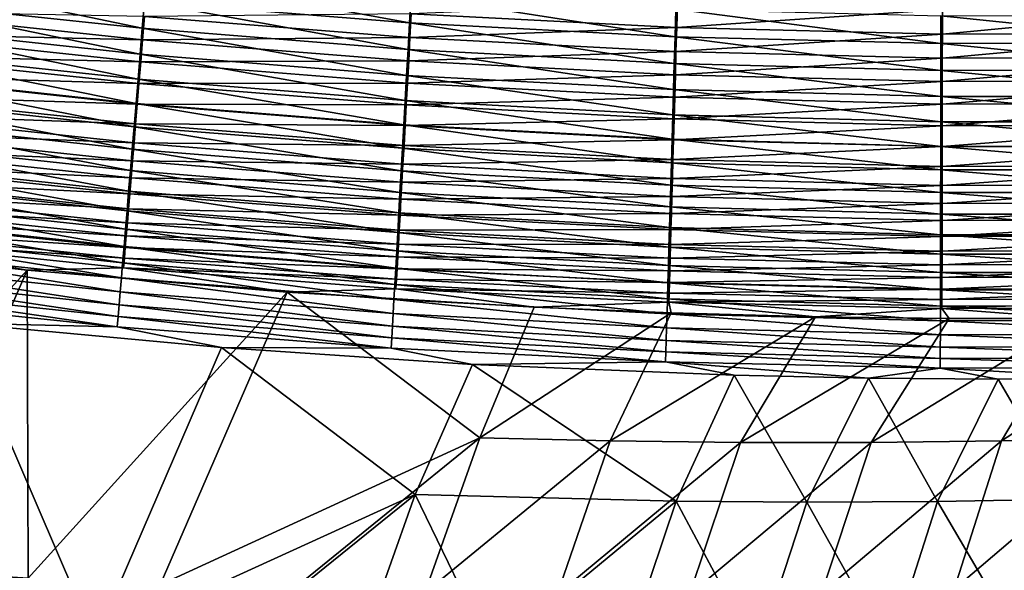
# Model space of a CAD drawing. Header units: metres. Extents: x 0 to 1400, y -1400 to 0.
# Tile 93 of 256: x 624 to 672, y -1197 to -1171. Entities that reach past the tile are written whole.
import ezdxf

# ---------------------------------------------------------------- set-up
doc = ezdxf.new("R2010")
doc.units = ezdxf.units.M

msp = doc.modelspace()

# ---------------------------------------------------------------- linework, layer by layer
at = {"layer": 'None'}
for points in [[(630.245728, -1170.970215, -496.639954), (617.491638, -1169.608398, -496.716766), (617.632874, -1168.338501, -497.564667)], [(630.245728, -1170.970215, -496.639954), (617.632874, -1168.338501, -497.564667), (630.352356, -1169.692505, -497.497192)], [(643.107971, -1170.7052, -497.428467), (630.352356, -1169.692505, -497.497192), (630.461792, -1168.381104, -498.301727)], [(643.181763, -1169.386108, -498.242004), (643.107971, -1170.7052, -497.428467), (630.461792, -1168.381104, -498.301727)], [(617.491638, -1169.608398, -496.716766), (630.141968, -1172.212036, -495.731293), (617.354187, -1170.843018, -495.817871)], [(630.141968, -1172.212036, -495.731293), (617.491638, -1169.608398, -496.716766), (630.245728, -1170.970215, -496.639954)], [(655.889343, -1171.37561, -497.358734), (643.107971, -1170.7052, -497.428467), (643.181763, -1169.386108, -498.242004)], [(655.927307, -1170.049805, -498.181335), (655.889343, -1171.37561, -497.358734), (643.181763, -1169.386108, -498.242004)], [(617.489136, -1170.157959, -492.549957), (617.370789, -1171.224976, -491.63205), (630.261475, -1171.517334, -492.46106)], [(617.489136, -1170.157959, -492.549957), (630.261475, -1171.517334, -492.46106), (630.353638, -1170.408325, -493.344116)], [(643.036072, -1171.989868, -496.561768), (630.245728, -1170.970215, -496.639954), (630.352356, -1169.692505, -497.497192)], [(643.036072, -1171.989868, -496.561768), (630.352356, -1169.692505, -497.497192), (643.107971, -1170.7052, -497.428467)], [(643.19574, -1170.269897, -494.109253), (655.968384, -1170.933228, -494.036438), (656.001953, -1169.744141, -494.843536)], [(668.686218, -1171.703125, -497.288177), (655.889343, -1171.37561, -497.358734), (655.927307, -1170.049805, -498.181335)], [(668.688293, -1170.371582, -498.119995), (668.686218, -1171.703125, -497.288177), (655.927307, -1170.049805, -498.181335)], [(655.968384, -1170.933228, -494.036438), (668.75769, -1170.059814, -494.778839), (656.001953, -1169.744141, -494.843536)], [(655.968384, -1170.933228, -494.036438), (668.756226, -1171.253784, -493.962769), (668.75769, -1170.059814, -494.778839)], [(668.756226, -1171.253784, -493.962769), (681.518188, -1170.032837, -494.713593), (668.75769, -1170.059814, -494.778839)], [(668.756226, -1171.253784, -493.962769), (681.54895, -1171.230713, -493.888519), (681.518188, -1170.032837, -494.713593)], [(630.353638, -1170.408325, -493.344116), (630.261475, -1171.517334, -492.46106), (643.131836, -1171.419678, -493.263184)], [(630.353638, -1170.408325, -493.344116), (643.131836, -1171.419678, -493.263184), (643.19574, -1170.269897, -494.109253)], [(643.131836, -1171.419678, -493.263184), (655.968384, -1170.933228, -494.036438), (643.19574, -1170.269897, -494.109253)], [(681.488281, -1171.686768, -497.217072), (668.686218, -1171.703125, -497.288177), (668.688293, -1170.371582, -498.119995)], [(681.454407, -1170.350464, -498.058167), (681.488281, -1171.686768, -497.217072), (668.688293, -1170.371582, -498.119995)], [(630.041382, -1173.416016, -494.772522), (617.220886, -1172.040527, -494.869293), (617.354187, -1170.843018, -495.817871)], [(617.354187, -1170.843018, -495.817871), (630.141968, -1172.212036, -495.731293), (630.041382, -1173.416016, -494.772522)], [(642.966125, -1173.238037, -495.643158), (630.141968, -1172.212036, -495.731293), (630.245728, -1170.970215, -496.639954)], [(642.966125, -1173.238037, -495.643158), (630.245728, -1170.970215, -496.639954), (643.036072, -1171.989868, -496.561768)], [(655.852295, -1172.666382, -496.482422), (643.036072, -1171.989868, -496.561768), (643.107971, -1170.7052, -497.428467)], [(643.107971, -1170.7052, -497.428467), (655.889343, -1171.37561, -497.358734), (655.852295, -1172.666382, -496.482422)], [(643.131836, -1171.419678, -493.263184), (655.935669, -1172.088013, -493.181061), (655.968384, -1170.933228, -494.036438)], [(655.935669, -1172.088013, -493.181061), (668.756226, -1171.253784, -493.962769), (655.968384, -1170.933228, -494.036438)], [(617.370789, -1171.224976, -491.63205), (617.256592, -1172.254517, -490.671448), (630.172302, -1172.5896, -491.533356)], [(617.370789, -1171.224976, -491.63205), (630.172302, -1172.5896, -491.533356), (630.261475, -1171.517334, -492.46106)], [(630.261475, -1171.517334, -492.46106), (630.172302, -1172.5896, -491.533356), (643.069885, -1172.533813, -492.370544)], [(630.261475, -1171.517334, -492.46106), (643.069885, -1172.533813, -492.370544), (643.131836, -1171.419678, -493.263184)], [(643.131836, -1171.419678, -493.263184), (643.069885, -1172.533813, -492.370544), (655.935669, -1172.088013, -493.181061)], [(655.889343, -1171.37561, -497.358734), (668.684143, -1172.999146, -496.402191), (655.852295, -1172.666382, -496.482422)], [(668.684143, -1172.999146, -496.402191), (655.889343, -1171.37561, -497.358734), (668.686218, -1171.703125, -497.288177)], [(655.935669, -1172.088013, -493.181061), (668.754761, -1172.412842, -493.098022), (668.756226, -1171.253784, -493.962769)], [(668.754761, -1172.412842, -493.098022), (681.578796, -1172.393066, -493.014282), (681.54895, -1171.230713, -493.888519)], [(668.754761, -1172.412842, -493.098022), (681.54895, -1171.230713, -493.888519), (668.756226, -1171.253784, -493.962769)], [(629.944031, -1174.580078, -493.765259), (617.091797, -1173.198853, -493.87265), (617.220886, -1172.040527, -494.869293)], [(629.944031, -1174.580078, -493.765259), (617.220886, -1172.040527, -494.869293), (630.041382, -1173.416016, -494.772522)], [(655.816345, -1173.920044, -495.553741), (642.966125, -1173.238037, -495.643158), (643.036072, -1171.989868, -496.561768)], [(655.816345, -1173.920044, -495.553741), (643.036072, -1171.989868, -496.561768), (655.852295, -1172.666382, -496.482422)], [(681.521301, -1172.986938, -496.321289), (668.684143, -1172.999146, -496.402191), (668.686218, -1171.703125, -497.288177)], [(681.521301, -1172.986938, -496.321289), (668.686218, -1171.703125, -497.288177), (681.488281, -1171.686768, -497.217072)], [(617.256592, -1172.254517, -490.671448), (617.146667, -1173.244873, -489.669708), (630.086304, -1173.623657, -490.562622)], [(617.256592, -1172.254517, -490.671448), (630.086304, -1173.623657, -490.562622), (630.172302, -1172.5896, -491.533356)], [(630.141968, -1172.212036, -495.731293), (642.898376, -1174.44751, -494.673981), (630.041382, -1173.416016, -494.772522)], [(642.898376, -1174.44751, -494.673981), (630.141968, -1172.212036, -495.731293), (642.966125, -1173.238037, -495.643158)], [(630.172302, -1172.5896, -491.533356), (643.01001, -1173.610596, -491.432892), (643.069885, -1172.533813, -492.370544)], [(643.069885, -1172.533813, -492.370544), (643.01001, -1173.610596, -491.432892), (655.903992, -1173.206543, -492.278717)], [(643.069885, -1172.533813, -492.370544), (655.903992, -1173.206543, -492.278717), (655.935669, -1172.088013, -493.181061)], [(655.935669, -1172.088013, -493.181061), (655.903992, -1173.206543, -492.278717), (668.754761, -1172.412842, -493.098022)], [(655.903992, -1173.206543, -492.278717), (668.753357, -1173.534912, -492.185852), (668.754761, -1172.412842, -493.098022)], [(668.754761, -1172.412842, -493.098022), (668.753357, -1173.534912, -492.185852), (681.578796, -1172.393066, -493.014282)], [(668.753357, -1173.534912, -492.185852), (681.607666, -1173.517944, -492.092255), (681.578796, -1172.393066, -493.014282)], [(630.172302, -1172.5896, -491.533356), (630.086304, -1173.623657, -490.562622), (643.01001, -1173.610596, -491.432892)], [(668.682129, -1174.257202, -495.463287), (655.816345, -1173.920044, -495.553741), (655.852295, -1172.666382, -496.482422)], [(655.852295, -1172.666382, -496.482422), (668.684143, -1172.999146, -496.402191), (668.682129, -1174.257202, -495.463287)], [(668.684143, -1172.999146, -496.402191), (681.553223, -1174.248657, -495.372131), (668.682129, -1174.257202, -495.463287)], [(681.553223, -1174.248657, -495.372131), (668.684143, -1172.999146, -496.402191), (681.521301, -1172.986938, -496.321289)], [(629.850098, -1175.702515, -492.711273), (616.967224, -1174.316528, -492.829651), (617.091797, -1173.198853, -493.87265)], [(617.146667, -1173.244873, -489.669708), (617.041138, -1174.194458, -488.628418), (630.00354, -1174.617798, -489.550446)], [(629.850098, -1175.702515, -492.711273), (617.091797, -1173.198853, -493.87265), (629.944031, -1174.580078, -493.765259)], [(617.146667, -1173.244873, -489.669708), (630.00354, -1174.617798, -489.550446), (630.086304, -1173.623657, -490.562622)], [(642.832764, -1175.616455, -493.655945), (629.944031, -1174.580078, -493.765259), (630.041382, -1173.416016, -494.772522)], [(630.041382, -1173.416016, -494.772522), (642.898376, -1174.44751, -494.673981), (642.832764, -1175.616455, -493.655945)], [(655.781433, -1175.134155, -494.574036), (642.898376, -1174.44751, -494.673981), (642.966125, -1173.238037, -495.643158)], [(655.781433, -1175.134155, -494.574036), (642.966125, -1173.238037, -495.643158), (655.816345, -1173.920044, -495.553741)], [(643.01001, -1173.610596, -491.432892), (655.873352, -1174.287109, -491.330963), (655.903992, -1173.206543, -492.278717)], [(655.903992, -1173.206543, -492.278717), (655.873352, -1174.287109, -491.330963), (668.753357, -1173.534912, -492.185852)], [(630.086304, -1173.623657, -490.562622), (630.00354, -1174.617798, -489.550446), (642.952209, -1174.648438, -490.451874)], [(630.086304, -1173.623657, -490.562622), (642.952209, -1174.648438, -490.451874), (643.01001, -1173.610596, -491.432892)], [(643.01001, -1173.610596, -491.432892), (642.952209, -1174.648438, -490.451874), (655.873352, -1174.287109, -491.330963)], [(668.680176, -1175.47522, -494.472961), (655.781433, -1175.134155, -494.574036), (655.816345, -1173.920044, -495.553741)], [(668.680176, -1175.47522, -494.472961), (655.816345, -1173.920044, -495.553741), (668.682129, -1174.257202, -495.463287)], [(655.873352, -1174.287109, -491.330963), (668.752014, -1174.618408, -491.227905), (668.753357, -1173.534912, -492.185852)], [(681.607666, -1173.517944, -492.092255), (668.752014, -1174.618408, -491.227905), (681.635498, -1174.603516, -491.124054)], [(668.753357, -1173.534912, -492.185852), (668.752014, -1174.618408, -491.227905), (681.607666, -1173.517944, -492.092255)], [(629.759705, -1176.78186, -491.612335), (616.84729, -1175.391602, -491.741974), (616.967224, -1174.316528, -492.829651)], [(617.041138, -1174.194458, -488.628418), (616.940308, -1175.101685, -487.549133), (629.924133, -1175.570435, -488.498474)], [(629.759705, -1176.78186, -491.612335), (616.967224, -1174.316528, -492.829651), (629.850098, -1175.702515, -492.711273)], [(617.041138, -1174.194458, -488.628418), (629.924133, -1175.570435, -488.498474), (630.00354, -1174.617798, -489.550446)], [(642.952209, -1174.648438, -490.451874), (655.84375, -1175.328003, -490.339508), (655.873352, -1174.287109, -491.330963)], [(655.873352, -1174.287109, -491.330963), (655.84375, -1175.328003, -490.339508), (668.752014, -1174.618408, -491.227905)], [(681.584167, -1175.469604, -494.371094), (668.680176, -1175.47522, -494.472961), (668.682129, -1174.257202, -495.463287)], [(668.682129, -1174.257202, -495.463287), (681.553223, -1174.248657, -495.372131), (681.584167, -1175.469604, -494.371094)], [(642.769531, -1176.743042, -492.59082), (629.850098, -1175.702515, -492.711273), (629.944031, -1174.580078, -493.765259)], [(630.00354, -1174.617798, -489.550446), (629.924133, -1175.570435, -488.498474), (642.896606, -1175.64563, -489.429077)], [(642.769531, -1176.743042, -492.59082), (629.944031, -1174.580078, -493.765259), (642.832764, -1175.616455, -493.655945)], [(630.00354, -1174.617798, -489.550446), (642.896606, -1175.64563, -489.429077), (642.952209, -1174.648438, -490.451874)], [(642.898376, -1174.44751, -494.673981), (655.747681, -1176.307129, -493.545074), (642.832764, -1175.616455, -493.655945)], [(642.952209, -1174.648438, -490.451874), (642.896606, -1175.64563, -489.429077), (655.84375, -1175.328003, -490.339508)], [(655.747681, -1176.307129, -493.545074), (642.898376, -1174.44751, -494.673981), (655.781433, -1175.134155, -494.574036)], [(668.752014, -1174.618408, -491.227905), (655.84375, -1175.328003, -490.339508), (668.75061, -1175.661499, -490.225922)], [(681.635498, -1174.603516, -491.124054), (668.75061, -1175.661499, -490.225922), (681.662292, -1175.648071, -490.11142)], [(681.635498, -1174.603516, -491.124054), (668.752014, -1174.618408, -491.227905), (668.75061, -1175.661499, -490.225922)], [(629.848267, -1176.47998, -487.408234), (616.940308, -1175.101685, -487.549133), (616.844238, -1175.964966, -486.433411)], [(629.924133, -1175.570435, -488.498474), (616.940308, -1175.101685, -487.549133), (629.848267, -1176.47998, -487.408234)], [(655.84375, -1175.328003, -490.339508), (642.896606, -1175.64563, -489.429077), (655.815308, -1176.327515, -489.306)], [(668.678223, -1176.651245, -493.432953), (655.747681, -1176.307129, -493.545074), (655.781433, -1175.134155, -494.574036)], [(668.678223, -1176.651245, -493.432953), (655.781433, -1175.134155, -494.574036), (668.680176, -1175.47522, -494.472961)], [(668.75061, -1175.661499, -490.225922), (655.84375, -1175.328003, -490.339508), (655.815308, -1176.327515, -489.306)], [(629.672974, -1177.81604, -490.470123), (616.732239, -1176.422485, -490.611389), (616.84729, -1175.391602, -491.741974)], [(629.672974, -1177.81604, -490.470123), (616.84729, -1175.391602, -491.741974), (629.759705, -1176.78186, -491.612335)], [(642.708679, -1177.825562, -491.480377), (629.759705, -1176.78186, -491.612335), (629.850098, -1175.702515, -492.711273)], [(642.843323, -1176.600586, -488.366211), (629.924133, -1175.570435, -488.498474), (629.848267, -1176.47998, -487.408234)], [(642.708679, -1177.825562, -491.480377), (629.850098, -1175.702515, -492.711273), (642.769531, -1176.743042, -492.59082)], [(642.896606, -1175.64563, -489.429077), (629.924133, -1175.570435, -488.498474), (642.843323, -1176.600586, -488.366211)], [(655.715088, -1177.437012, -492.468628), (642.769531, -1176.743042, -492.59082), (642.832764, -1175.616455, -493.655945)], [(642.832764, -1175.616455, -493.655945), (655.747681, -1176.307129, -493.545074), (655.715088, -1177.437012, -492.468628)], [(655.815308, -1176.327515, -489.306), (642.896606, -1175.64563, -489.429077), (642.843323, -1176.600586, -488.366211)], [(668.75061, -1175.661499, -490.225922), (655.815308, -1176.327515, -489.306), (668.749268, -1176.662598, -489.181549)], [(681.614014, -1176.647949, -493.319977), (668.678223, -1176.651245, -493.432953), (668.680176, -1175.47522, -494.472961)], [(681.614014, -1176.647949, -493.319977), (668.680176, -1175.47522, -494.472961), (681.584167, -1175.469604, -494.371094)], [(681.662292, -1175.648071, -490.11142), (668.749268, -1176.662598, -489.181549), (681.687927, -1176.650024, -489.056152)], [(681.662292, -1175.648071, -490.11142), (668.75061, -1175.661499, -490.225922), (668.749268, -1176.662598, -489.181549)], [(629.776062, -1177.344727, -486.281403), (616.844238, -1175.964966, -486.433411), (616.753113, -1176.782837, -485.282837)], [(629.848267, -1176.47998, -487.408234), (616.844238, -1175.964966, -486.433411), (629.776062, -1177.344727, -486.281403)], [(655.747681, -1176.307129, -493.545074), (668.676331, -1177.783447, -492.345123), (655.715088, -1177.437012, -492.468628)], [(668.676331, -1177.783447, -492.345123), (655.747681, -1176.307129, -493.545074), (668.678223, -1176.651245, -493.432953)], [(629.590149, -1178.803345, -489.286438), (616.622192, -1177.407471, -489.439514), (616.732239, -1176.422485, -490.611389)], [(629.707642, -1178.163086, -485.119568), (616.753113, -1176.782837, -485.282837), (616.667175, -1177.553589, -484.099152)], [(629.590149, -1178.803345, -489.286438), (616.732239, -1176.422485, -490.611389), (629.672974, -1177.81604, -490.470123)], [(629.776062, -1177.344727, -486.281403), (616.753113, -1176.782837, -485.282837), (629.707642, -1178.163086, -485.119568)], [(642.65033, -1178.862183, -490.326447), (629.672974, -1177.81604, -490.470123), (629.759705, -1176.78186, -491.612335)], [(642.65033, -1178.862183, -490.326447), (629.759705, -1176.78186, -491.612335), (642.708679, -1177.825562, -491.480377)], [(642.792358, -1177.511597, -487.264893), (629.848267, -1176.47998, -487.408234), (629.776062, -1177.344727, -486.281403)], [(642.843323, -1176.600586, -488.366211), (629.848267, -1176.47998, -487.408234), (642.792358, -1177.511597, -487.264893)], [(655.683777, -1178.521973, -491.346588), (642.708679, -1177.825562, -491.480377), (642.769531, -1176.743042, -492.59082)], [(655.683777, -1178.521973, -491.346588), (642.769531, -1176.743042, -492.59082), (655.715088, -1177.437012, -492.468628)], [(655.788086, -1177.284058, -488.232117), (642.843323, -1176.600586, -488.366211), (642.792358, -1177.511597, -487.264893)], [(655.815308, -1176.327515, -489.306), (642.843323, -1176.600586, -488.366211), (655.788086, -1177.284058, -488.232117)], [(668.749268, -1176.662598, -489.181549), (655.815308, -1176.327515, -489.306), (655.788086, -1177.284058, -488.232117)], [(668.749268, -1176.662598, -489.181549), (655.788086, -1177.284058, -488.232117), (668.747925, -1177.619873, -488.096588)], [(681.642639, -1177.781738, -492.220642), (668.676331, -1177.783447, -492.345123), (668.678223, -1176.651245, -493.432953)], [(681.642639, -1177.781738, -492.220642), (668.678223, -1176.651245, -493.432953), (681.614014, -1176.647949, -493.319977)], [(681.687927, -1176.650024, -489.056152), (668.747925, -1177.619873, -488.096588), (681.712402, -1177.607422, -487.960022)], [(681.687927, -1176.650024, -489.056152), (668.749268, -1176.662598, -489.181549), (668.747925, -1177.619873, -488.096588)], [(629.511292, -1179.742188, -488.062988), (616.517395, -1178.344727, -488.228088), (616.622192, -1177.407471, -489.439514)], [(629.643127, -1178.933594, -483.924469), (616.667175, -1177.553589, -484.099152), (616.586487, -1178.276123, -482.884705)], [(629.511292, -1179.742188, -488.062988), (616.622192, -1177.407471, -489.439514), (629.590149, -1178.803345, -489.286438)], [(629.707642, -1178.163086, -485.119568), (616.667175, -1177.553589, -484.099152), (629.643127, -1178.933594, -483.924469)], [(642.743958, -1178.377075, -486.12677), (629.776062, -1177.344727, -486.281403), (629.707642, -1178.163086, -485.119568)], [(642.792358, -1177.511597, -487.264893), (629.776062, -1177.344727, -486.281403), (642.743958, -1178.377075, -486.12677)], [(655.762024, -1178.195801, -487.119568), (642.792358, -1177.511597, -487.264893), (642.743958, -1178.377075, -486.12677)], [(655.788086, -1177.284058, -488.232117), (642.792358, -1177.511597, -487.264893), (655.762024, -1178.195801, -487.119568)], [(668.674438, -1178.870117, -491.211334), (655.683777, -1178.521973, -491.346588), (655.715088, -1177.437012, -492.468628)], [(655.715088, -1177.437012, -492.468628), (668.676331, -1177.783447, -492.345123), (668.674438, -1178.870117, -491.211334)], [(668.747925, -1177.619873, -488.096588), (655.788086, -1177.284058, -488.232117), (655.762024, -1178.195801, -487.119568)], [(668.747925, -1177.619873, -488.096588), (655.762024, -1178.195801, -487.119568), (668.746643, -1178.53186, -486.972687)], [(681.712402, -1177.607422, -487.960022), (668.746643, -1178.53186, -486.972687), (681.735657, -1178.518799, -486.824707)], [(681.712402, -1177.607422, -487.960022), (668.747925, -1177.619873, -488.096588), (668.746643, -1178.53186, -486.972687)], [(642.594604, -1179.851196, -489.130737), (629.590149, -1178.803345, -489.286438), (629.672974, -1177.81604, -490.470123)], [(642.698059, -1179.195435, -484.953461), (629.707642, -1178.163086, -485.119568), (629.643127, -1178.933594, -483.924469)], [(642.594604, -1179.851196, -489.130737), (629.672974, -1177.81604, -490.470123), (642.65033, -1178.862183, -490.326447)], [(642.743958, -1178.377075, -486.12677), (629.707642, -1178.163086, -485.119568), (642.698059, -1179.195435, -484.953461)], [(655.653748, -1179.560303, -490.180725), (642.65033, -1178.862183, -490.326447), (642.708679, -1177.825562, -491.480377)], [(655.653748, -1179.560303, -490.180725), (642.708679, -1177.825562, -491.480377), (655.683777, -1178.521973, -491.346588)], [(655.762024, -1178.195801, -487.119568), (642.743958, -1178.377075, -486.12677), (655.737244, -1179.061401, -485.970001)], [(668.746643, -1178.53186, -486.972687), (655.762024, -1178.195801, -487.119568), (655.737244, -1179.061401, -485.970001)], [(668.676331, -1177.783447, -492.345123), (681.670105, -1178.869263, -491.075043), (668.674438, -1178.870117, -491.211334)], [(681.670105, -1178.869263, -491.075043), (668.676331, -1177.783447, -492.345123), (681.642639, -1177.781738, -492.220642)], [(629.436523, -1180.630615, -486.801544), (616.417969, -1179.232666, -486.978851), (616.517395, -1178.344727, -488.228088)], [(629.582642, -1179.655029, -482.698517), (616.586487, -1178.276123, -482.884705), (616.511169, -1178.949463, -481.641937)], [(629.436523, -1180.630615, -486.801544), (616.517395, -1178.344727, -488.228088), (629.511292, -1179.742188, -488.062988)], [(629.643127, -1178.933594, -483.924469), (616.586487, -1178.276123, -482.884705), (629.582642, -1179.655029, -482.698517)], [(655.737244, -1179.061401, -485.970001), (642.743958, -1178.377075, -486.12677), (642.698059, -1179.195435, -484.953461)], [(668.672607, -1179.909302, -490.033417), (655.653748, -1179.560303, -490.180725), (655.683777, -1178.521973, -491.346588)], [(668.672607, -1179.909302, -490.033417), (655.683777, -1178.521973, -491.346588), (668.674438, -1178.870117, -491.211334)], [(668.746643, -1178.53186, -486.972687), (655.737244, -1179.061401, -485.970001), (668.745361, -1179.396729, -485.811584)], [(681.735657, -1178.518799, -486.824707), (668.745361, -1179.396729, -485.811584), (681.75769, -1179.382202, -485.652008)], [(681.735657, -1178.518799, -486.824707), (668.746643, -1178.53186, -486.972687), (668.745361, -1179.396729, -485.811584)], [(629.526184, -1180.326294, -481.444275), (616.511169, -1178.949463, -481.641937), (616.441345, -1179.57251, -480.373413)], [(629.582642, -1179.655029, -482.698517), (616.511169, -1178.949463, -481.641937), (629.526184, -1180.326294, -481.444275)], [(642.541626, -1180.790771, -487.89505), (629.511292, -1179.742188, -488.062988), (629.590149, -1178.803345, -489.286438)], [(642.654846, -1179.964966, -483.746796), (629.643127, -1178.933594, -483.924469), (629.582642, -1179.655029, -482.698517)], [(642.541626, -1180.790771, -487.89505), (629.590149, -1178.803345, -489.286438), (642.594604, -1179.851196, -489.130737)], [(642.698059, -1179.195435, -484.953461), (629.643127, -1178.933594, -483.924469), (642.654846, -1179.964966, -483.746796)], [(655.625061, -1180.550049, -488.972839), (642.594604, -1179.851196, -489.130737), (642.65033, -1178.862183, -490.326447)], [(655.625061, -1180.550049, -488.972839), (642.65033, -1178.862183, -490.326447), (655.653748, -1179.560303, -490.180725)], [(655.737244, -1179.061401, -485.970001), (642.698059, -1179.195435, -484.953461), (655.713745, -1179.878906, -484.785095)], [(668.745361, -1179.396729, -485.811584), (655.737244, -1179.061401, -485.970001), (655.713745, -1179.878906, -484.785095)], [(681.69635, -1179.908447, -489.88504), (668.672607, -1179.909302, -490.033417), (668.674438, -1178.870117, -491.211334)], [(668.674438, -1178.870117, -491.211334), (681.670105, -1178.869263, -491.075043), (681.69635, -1179.908447, -489.88504)], [(629.366089, -1181.467163, -485.503967), (616.324219, -1180.069458, -485.693604), (616.417969, -1179.232666, -486.978851)], [(629.473938, -1180.946411, -480.164276), (616.441345, -1179.57251, -480.373413), (616.377136, -1180.144043, -479.081635)], [(629.366089, -1181.467163, -485.503967), (616.417969, -1179.232666, -486.978851), (629.436523, -1180.630615, -486.801544)], [(629.526184, -1180.326294, -481.444275), (616.441345, -1179.57251, -480.373413), (629.473938, -1180.946411, -480.164276)], [(655.713745, -1179.878906, -484.785095), (642.698059, -1179.195435, -484.953461), (642.654846, -1179.964966, -483.746796)], [(668.670776, -1180.89917, -488.813293), (655.625061, -1180.550049, -488.972839), (655.653748, -1179.560303, -490.180725)], [(668.670776, -1180.89917, -488.813293), (655.653748, -1179.560303, -490.180725), (668.672607, -1179.909302, -490.033417)], [(668.745361, -1179.396729, -485.811584), (655.713745, -1179.878906, -484.785095), (668.74408, -1180.212769, -484.615021)], [(681.75769, -1179.382202, -485.652008), (668.74408, -1180.212769, -484.615021), (681.778381, -1180.196167, -484.443695)], [(681.75769, -1179.382202, -485.652008), (668.745361, -1179.396729, -485.811584), (668.74408, -1180.212769, -484.615021)], [(629.299927, -1182.250366, -484.172913), (616.236145, -1180.854004, -484.374969), (616.324219, -1180.069458, -485.693604)], [(629.366089, -1181.467163, -485.503967), (629.299927, -1182.250366, -484.172913), (616.324219, -1180.069458, -485.693604)], [(642.491394, -1181.679077, -486.621216), (629.436523, -1180.630615, -486.801544), (629.511292, -1179.742188, -488.062988)], [(642.491394, -1181.679077, -486.621216), (629.511292, -1179.742188, -488.062988), (642.541626, -1180.790771, -487.89505)], [(642.614319, -1180.68457, -482.509216), (629.582642, -1179.655029, -482.698517), (629.526184, -1180.326294, -481.444275)], [(642.654846, -1179.964966, -483.746796), (629.582642, -1179.655029, -482.698517), (642.614319, -1180.68457, -482.509216)], [(655.597778, -1181.489624, -487.724823), (642.541626, -1180.790771, -487.89505), (642.594604, -1179.851196, -489.130737)], [(655.597778, -1181.489624, -487.724823), (642.594604, -1179.851196, -489.130737), (655.625061, -1180.550049, -488.972839)], [(655.69165, -1180.646851, -483.566742), (642.654846, -1179.964966, -483.746796), (642.614319, -1180.68457, -482.509216)], [(655.713745, -1179.878906, -484.785095), (642.654846, -1179.964966, -483.746796), (655.69165, -1180.646851, -483.566742)], [(668.74408, -1180.212769, -484.615021), (655.713745, -1179.878906, -484.785095), (655.69165, -1180.646851, -483.566742)], [(681.721313, -1180.897583, -488.652588), (668.670776, -1180.89917, -488.813293), (668.672607, -1179.909302, -490.033417)], [(681.721313, -1180.897583, -488.652588), (668.672607, -1179.909302, -490.033417), (681.69635, -1179.908447, -489.88504)], [(629.425964, -1181.51416, -478.861053), (616.377136, -1180.144043, -479.081635), (616.318665, -1180.662964, -477.769043)], [(629.473938, -1180.946411, -480.164276), (616.377136, -1180.144043, -479.081635), (629.425964, -1181.51416, -478.861053)], [(642.576538, -1181.353271, -481.243286), (629.526184, -1180.326294, -481.444275), (629.473938, -1180.946411, -480.164276)], [(642.614319, -1180.68457, -482.509216), (629.526184, -1180.326294, -481.444275), (642.576538, -1181.353271, -481.243286)], [(668.669067, -1181.838013, -487.552795), (655.597778, -1181.489624, -487.724823), (655.625061, -1180.550049, -488.972839)], [(668.669067, -1181.838013, -487.552795), (655.625061, -1180.550049, -488.972839), (668.670776, -1180.89917, -488.813293)], [(668.74408, -1180.212769, -484.615021), (655.69165, -1180.646851, -483.566742), (668.742798, -1180.978394, -483.384827)], [(681.778381, -1180.196167, -484.443695), (668.742798, -1180.978394, -483.384827), (681.797791, -1180.958984, -483.20166)], [(681.778381, -1180.196167, -484.443695), (668.74408, -1180.212769, -484.615021), (668.742798, -1180.978394, -483.384827)], [(629.238342, -1182.979248, -482.811096), (616.153992, -1181.584961, -483.025604), (616.236145, -1180.854004, -484.374969)], [(629.299927, -1182.250366, -484.172913), (629.238342, -1182.979248, -482.811096), (616.236145, -1180.854004, -484.374969)], [(629.382385, -1182.028442, -477.537201), (616.318665, -1180.662964, -477.769043), (616.266052, -1181.128418, -476.438171)], [(629.425964, -1181.51416, -478.861053), (616.318665, -1180.662964, -477.769043), (629.382385, -1182.028442, -477.537201)], [(642.444092, -1182.514526, -485.311127), (629.366089, -1181.467163, -485.503967), (629.436523, -1180.630615, -486.801544)], [(642.541626, -1181.969727, -479.95163), (629.473938, -1180.946411, -480.164276), (629.425964, -1181.51416, -478.861053)], [(642.444092, -1182.514526, -485.311127), (629.436523, -1180.630615, -486.801544), (642.491394, -1181.679077, -486.621216)], [(642.576538, -1181.353271, -481.243286), (629.473938, -1180.946411, -480.164276), (642.541626, -1181.969727, -479.95163)], [(655.571899, -1182.377075, -486.438416), (642.491394, -1181.679077, -486.621216), (642.541626, -1180.790771, -487.89505)], [(655.571899, -1182.377075, -486.438416), (642.541626, -1180.790771, -487.89505), (655.597778, -1181.489624, -487.724823)], [(655.670898, -1181.364014, -482.317352), (642.614319, -1180.68457, -482.509216), (642.576538, -1181.353271, -481.243286)], [(655.69165, -1180.646851, -483.566742), (642.614319, -1180.68457, -482.509216), (655.670898, -1181.364014, -482.317352)], [(668.742798, -1180.978394, -483.384827), (655.69165, -1180.646851, -483.566742), (655.670898, -1181.364014, -482.317352)], [(668.742798, -1180.978394, -483.384827), (655.670898, -1181.364014, -482.317352), (668.741577, -1181.692505, -482.123596)], [(681.744873, -1181.834839, -487.379547), (668.669067, -1181.838013, -487.552795), (668.670776, -1180.89917, -488.813293)], [(681.744873, -1181.834839, -487.379547), (668.670776, -1180.89917, -488.813293), (681.721313, -1180.897583, -488.652588)], [(681.797791, -1180.958984, -483.20166), (668.741577, -1181.692505, -482.123596), (681.815796, -1181.669312, -481.928528)], [(681.797791, -1180.958984, -483.20166), (668.742798, -1180.978394, -483.384827), (668.741577, -1181.692505, -482.123596)], [(624.700806, -1182.596191, -474.94693), (612.149231, -1181.186401, -475.188416), (612.052124, -1196.536011, -421.97113)], [(616.266052, -1181.128418, -476.438171), (612.149231, -1181.186401, -475.188416), (624.700806, -1182.596191, -474.94693)], [(629.382385, -1182.028442, -477.537201), (616.266052, -1181.128418, -476.438171), (629.343201, -1182.488159, -476.195251)], [(629.343201, -1182.488159, -476.195251), (616.266052, -1181.128418, -476.438171), (624.700806, -1182.596191, -474.94693)], [(642.399719, -1183.295776, -483.967468), (629.299927, -1182.250366, -484.172913), (629.366089, -1181.467163, -485.503967)], [(642.444092, -1182.514526, -485.311127), (642.399719, -1183.295776, -483.967468), (629.366089, -1181.467163, -485.503967)], [(642.509644, -1182.533081, -478.636902), (629.425964, -1181.51416, -478.861053), (629.382385, -1182.028442, -477.537201)], [(642.541626, -1181.969727, -479.95163), (629.425964, -1181.51416, -478.861053), (642.509644, -1182.533081, -478.636902)], [(655.65155, -1182.029297, -481.039642), (642.576538, -1181.353271, -481.243286), (642.541626, -1181.969727, -479.95163)], [(655.670898, -1181.364014, -482.317352), (642.576538, -1181.353271, -481.243286), (655.65155, -1182.029297, -481.039642)], [(668.667358, -1182.723755, -486.253784), (655.571899, -1182.377075, -486.438416), (655.597778, -1181.489624, -487.724823)], [(668.667358, -1182.723755, -486.253784), (655.597778, -1181.489624, -487.724823), (668.669067, -1181.838013, -487.552795)], [(668.741577, -1181.692505, -482.123596), (655.670898, -1181.364014, -482.317352), (655.65155, -1182.029297, -481.039642)], [(616.07782, -1182.261353, -481.648254), (616.153992, -1181.584961, -483.025604), (629.181274, -1183.652344, -481.421356)], [(616.153992, -1181.584961, -483.025604), (629.238342, -1182.979248, -482.811096), (629.181274, -1183.652344, -481.421356)], [(655.547485, -1183.210693, -485.115692), (642.444092, -1182.514526, -485.311127), (642.491394, -1181.679077, -486.621216)], [(655.547485, -1183.210693, -485.115692), (642.491394, -1181.679077, -486.621216), (655.571899, -1182.377075, -486.438416)], [(655.633667, -1182.641724, -479.736267), (642.541626, -1181.969727, -479.95163), (642.509644, -1182.533081, -478.636902)], [(655.65155, -1182.029297, -481.039642), (642.541626, -1181.969727, -479.95163), (655.633667, -1182.641724, -479.736267)], [(668.741577, -1181.692505, -482.123596), (655.65155, -1182.029297, -481.039642), (668.740417, -1182.354004, -480.834015)], [(681.76709, -1182.718384, -486.067841), (668.667358, -1182.723755, -486.253784), (668.669067, -1181.838013, -487.552795)], [(681.76709, -1182.718384, -486.067841), (668.669067, -1181.838013, -487.552795), (681.744873, -1181.834839, -487.379547)], [(681.815796, -1181.669312, -481.928528), (668.740417, -1182.354004, -480.834015), (681.832397, -1182.326294, -480.627045)], [(681.815796, -1181.669312, -481.928528), (668.741577, -1181.692505, -482.123596), (668.740417, -1182.354004, -480.834015)], [(629.128845, -1184.268799, -480.006409), (616.007751, -1182.881958, -480.245605), (616.07782, -1182.261353, -481.648254)], [(629.181274, -1183.652344, -481.421356), (629.128845, -1184.268799, -480.006409), (616.07782, -1182.261353, -481.648254)], [(642.358398, -1184.021606, -482.593079), (629.238342, -1182.979248, -482.811096), (629.299927, -1182.250366, -484.172913)], [(642.399719, -1183.295776, -483.967468), (642.358398, -1184.021606, -482.593079), (629.299927, -1182.250366, -484.172913)], [(642.48053, -1183.042114, -477.301636), (629.382385, -1182.028442, -477.537201), (629.343201, -1182.488159, -476.195251)], [(642.509644, -1182.533081, -478.636902), (629.382385, -1182.028442, -477.537201), (642.48053, -1183.042114, -477.301636)], [(668.665649, -1183.554932, -484.918304), (655.547485, -1183.210693, -485.115692), (655.571899, -1182.377075, -486.438416)], [(668.665649, -1183.554932, -484.918304), (655.571899, -1182.377075, -486.438416), (668.667358, -1182.723755, -486.253784)], [(668.740417, -1182.354004, -480.834015), (655.65155, -1182.029297, -481.039642), (655.633667, -1182.641724, -479.736267)], [(668.740417, -1182.354004, -480.834015), (655.633667, -1182.641724, -479.736267), (668.739258, -1182.96167, -479.518799)], [(681.832397, -1182.326294, -480.627045), (668.739258, -1182.96167, -479.518799), (681.847595, -1182.928711, -479.299988)], [(681.832397, -1182.326294, -480.627045), (668.740417, -1182.354004, -480.834015), (668.739258, -1182.96167, -479.518799)], [(618.398315, -1197.018433, -421.997406), (624.700806, -1182.596191, -474.94693), (612.052124, -1196.536011, -421.97113)], [(615.94397, -1183.445435, -478.820435), (616.007751, -1182.881958, -480.245605), (629.081177, -1184.827148, -478.569031)], [(616.007751, -1182.881958, -480.245605), (629.128845, -1184.268799, -480.006409), (629.081177, -1184.827148, -478.569031)], [(624.700806, -1182.596191, -474.94693), (618.398315, -1197.018433, -421.997406), (624.751099, -1197.418945, -422.023865)], [(629.343201, -1182.488159, -476.195251), (624.700806, -1182.596191, -474.94693), (637.219788, -1183.669922, -474.702209)], [(637.219788, -1183.669922, -474.702209), (624.700806, -1182.596191, -474.94693), (624.751099, -1197.418945, -422.023865)], [(642.48053, -1183.042114, -477.301636), (629.343201, -1182.488159, -476.195251), (642.454468, -1183.495728, -475.948456)], [(642.454468, -1183.495728, -475.948456), (629.343201, -1182.488159, -476.195251), (637.219788, -1183.669922, -474.702209)], [(655.524658, -1183.989258, -483.759308), (642.399719, -1183.295776, -483.967468), (642.444092, -1182.514526, -485.311127)], [(655.547485, -1183.210693, -485.115692), (655.524658, -1183.989258, -483.759308), (642.444092, -1182.514526, -485.311127)], [(655.617249, -1183.200073, -478.409851), (642.509644, -1182.533081, -478.636902), (642.48053, -1183.042114, -477.301636)], [(655.633667, -1182.641724, -479.736267), (642.509644, -1182.533081, -478.636902), (655.617249, -1183.200073, -478.409851)], [(668.739258, -1182.96167, -479.518799), (655.633667, -1182.641724, -479.736267), (655.617249, -1183.200073, -478.409851)], [(681.787842, -1183.546265, -484.719543), (668.665649, -1183.554932, -484.918304), (668.667358, -1182.723755, -486.253784)], [(681.787842, -1183.546265, -484.719543), (668.667358, -1182.723755, -486.253784), (681.76709, -1182.718384, -486.067841)], [(681.847595, -1182.928711, -479.299988), (668.738098, -1183.514404, -478.180695), (681.861328, -1183.475586, -477.950104)], [(681.847595, -1182.928711, -479.299988), (668.739258, -1182.96167, -479.518799), (668.738098, -1183.514404, -478.180695)], [(629.181274, -1183.652344, -481.421356), (629.238342, -1182.979248, -482.811096), (642.320129, -1184.690918, -481.190735)], [(629.238342, -1182.979248, -482.811096), (642.358398, -1184.021606, -482.593079), (642.320129, -1184.690918, -481.190735)], [(655.503357, -1184.711548, -482.372192), (642.358398, -1184.021606, -482.593079), (642.399719, -1183.295776, -483.967468)], [(655.524658, -1183.989258, -483.759308), (655.503357, -1184.711548, -482.372192), (642.399719, -1183.295776, -483.967468)], [(655.602356, -1183.703247, -477.06308), (642.48053, -1183.042114, -477.301636), (642.454468, -1183.495728, -475.948456)], [(655.617249, -1183.200073, -478.409851), (642.48053, -1183.042114, -477.301636), (655.602356, -1183.703247, -477.06308)], [(668.664063, -1184.330078, -483.549103), (655.524658, -1183.989258, -483.759308), (655.547485, -1183.210693, -485.115692)], [(668.665649, -1183.554932, -484.918304), (668.664063, -1184.330078, -483.549103), (655.547485, -1183.210693, -485.115692)], [(668.738098, -1183.514404, -478.180695), (655.617249, -1183.200073, -478.409851), (655.602356, -1183.703247, -477.06308)], [(668.739258, -1182.96167, -479.518799), (655.617249, -1183.200073, -478.409851), (668.738098, -1183.514404, -478.180695)], [(629.038391, -1185.326416, -477.11203), (615.886597, -1183.950806, -477.375397), (615.94397, -1183.445435, -478.820435)], [(629.081177, -1184.827148, -478.569031), (629.038391, -1185.326416, -477.11203), (615.94397, -1183.445435, -478.820435)], [(637.219788, -1183.669922, -474.702209), (624.751099, -1197.418945, -422.023865), (631.109619, -1197.737915, -422.050537)], [(642.285095, -1185.30249, -479.763336), (629.128845, -1184.268799, -480.006409), (629.181274, -1183.652344, -481.421356)], [(642.320129, -1184.690918, -481.190735), (642.285095, -1185.30249, -479.763336), (629.181274, -1183.652344, -481.421356)], [(646.496033, -1190.663086, -450.476074), (637.219788, -1183.669922, -474.702209), (631.109619, -1197.737915, -422.050537)], [(642.454468, -1183.495728, -475.948456), (637.219788, -1183.669922, -474.702209), (649.115967, -1184.38562, -474.466675)], [(649.115967, -1184.38562, -474.466675), (637.219788, -1183.669922, -474.702209), (646.496033, -1190.663086, -450.476074)], [(655.602356, -1183.703247, -477.06308), (642.454468, -1183.495728, -475.948456), (655.588989, -1184.150269, -475.698608)], [(655.588989, -1184.150269, -475.698608), (642.454468, -1183.495728, -475.948456), (649.115967, -1184.38562, -474.466675)], [(668.736938, -1184.011353, -476.822357), (655.602356, -1183.703247, -477.06308), (655.588989, -1184.150269, -475.698608)], [(668.738098, -1183.514404, -478.180695), (655.602356, -1183.703247, -477.06308), (668.736938, -1184.011353, -476.822357)], [(681.807129, -1184.317383, -483.337494), (668.664063, -1184.330078, -483.549103), (668.665649, -1183.554932, -484.918304)], [(681.787842, -1183.546265, -484.719543), (681.807129, -1184.317383, -483.337494), (668.665649, -1183.554932, -484.918304)], [(681.861328, -1183.475586, -477.950104), (668.736938, -1184.011353, -476.822357), (681.873535, -1183.965576, -476.580231)], [(681.861328, -1183.475586, -477.950104), (668.738098, -1183.514404, -478.180695), (668.736938, -1184.011353, -476.822357)], [(629.038391, -1185.326416, -477.11203), (621.393494, -1185.160156, -475.821442), (615.886597, -1183.950806, -477.375397)], [(629.081177, -1184.827148, -478.569031), (629.128845, -1184.268799, -480.006409), (642.253235, -1185.855103, -478.31366)], [(629.128845, -1184.268799, -480.006409), (642.285095, -1185.30249, -479.763336), (642.253235, -1185.855103, -478.31366)], [(642.320129, -1184.690918, -481.190735), (642.358398, -1184.021606, -482.593079), (655.483643, -1185.376343, -480.957184)], [(642.358398, -1184.021606, -482.593079), (655.503357, -1184.711548, -482.372192), (655.483643, -1185.376343, -480.957184)], [(649.115967, -1184.38562, -474.466675), (655.710876, -1184.655396, -474.335022), (655.588989, -1184.150269, -475.698608)], [(668.662476, -1185.048096, -482.14917), (655.503357, -1184.711548, -482.372192), (655.524658, -1183.989258, -483.759308)], [(668.664063, -1184.330078, -483.549103), (668.662476, -1185.048096, -482.14917), (655.524658, -1183.989258, -483.759308)], [(668.736938, -1184.011353, -476.822357), (655.588989, -1184.150269, -475.698608), (668.73584, -1184.451172, -475.446533)], [(668.73584, -1184.451172, -475.446533), (655.588989, -1184.150269, -475.698608), (662.64801, -1184.841675, -474.195862)], [(655.588989, -1184.150269, -475.698608), (655.710876, -1184.655396, -474.335022), (662.64801, -1184.841675, -474.195862)], [(681.82489, -1185.030518, -481.924683), (668.662476, -1185.048096, -482.14917), (668.664063, -1184.330078, -483.549103)], [(681.807129, -1184.317383, -483.337494), (681.82489, -1185.030518, -481.924683), (668.664063, -1184.330078, -483.549103)], [(681.873535, -1183.965576, -476.580231), (668.736938, -1184.011353, -476.822357), (668.73584, -1184.451172, -475.446533)], [(668.73584, -1184.451172, -475.446533), (681.884277, -1184.397827, -475.193054), (681.873535, -1183.965576, -476.580231)], [(642.22467, -1186.347656, -476.844543), (629.038391, -1185.326416, -477.11203), (629.081177, -1184.827148, -478.569031)], [(642.253235, -1185.855103, -478.31366), (642.22467, -1186.347656, -476.844543), (629.081177, -1184.827148, -478.569031)], [(655.465576, -1185.982422, -479.517181), (642.285095, -1185.30249, -479.763336), (642.320129, -1184.690918, -481.190735)], [(655.483643, -1185.376343, -480.957184), (655.465576, -1185.982422, -479.517181), (642.320129, -1184.690918, -481.190735)], [(655.710876, -1184.655396, -474.335022), (649.115967, -1184.38562, -474.466675), (646.496033, -1190.663086, -450.476074)], [(655.710876, -1184.655396, -474.335022), (646.496033, -1190.663086, -450.476074), (652.770264, -1190.819458, -450.497833)], [(662.64801, -1184.841675, -474.195862), (655.710876, -1184.655396, -474.335022), (652.770264, -1190.819458, -450.497833)], [(662.64801, -1184.841675, -474.195862), (652.770264, -1190.819458, -450.497833), (659.047241, -1190.896118, -450.519684)], [(655.483643, -1185.376343, -480.957184), (655.503357, -1184.711548, -482.372192), (668.66095, -1185.707764, -480.721375)], [(655.503357, -1184.711548, -482.372192), (668.662476, -1185.048096, -482.14917), (668.66095, -1185.707764, -480.721375)], [(669.082153, -1184.925415, -474.066284), (662.64801, -1184.841675, -474.195862), (659.047241, -1190.896118, -450.519684)], [(662.64801, -1184.841675, -474.195862), (669.082153, -1184.925415, -474.066284), (668.73584, -1184.451172, -475.446533)], [(668.73584, -1184.451172, -475.446533), (675.108215, -1184.92627, -473.944489), (681.884277, -1184.397827, -475.193054)], [(669.082153, -1184.925415, -474.066284), (675.108215, -1184.92627, -473.944489), (668.73584, -1184.451172, -475.446533)], [(621.393494, -1185.160156, -475.821442), (627.975708, -1200.412109, -422.933868), (621.612976, -1200.048096, -422.917328)], [(621.393494, -1185.160156, -475.821442), (634.052368, -1186.331177, -475.555298), (627.975708, -1200.412109, -422.933868)], [(634.052368, -1186.331177, -475.555298), (621.393494, -1185.160156, -475.821442), (629.038391, -1185.326416, -477.11203)], [(642.22467, -1186.347656, -476.844543), (634.052368, -1186.331177, -475.555298), (629.038391, -1185.326416, -477.11203)], [(642.253235, -1185.855103, -478.31366), (642.285095, -1185.30249, -479.763336), (655.449158, -1186.528809, -478.055084)], [(642.285095, -1185.30249, -479.763336), (655.465576, -1185.982422, -479.517181), (655.449158, -1186.528809, -478.055084)], [(669.082153, -1184.925415, -474.066284), (659.047241, -1190.896118, -450.519684), (665.326172, -1190.892944, -450.541626)], [(675.108215, -1184.92627, -473.944489), (669.082153, -1184.925415, -474.066284), (665.326172, -1190.892944, -450.541626)], [(675.108215, -1184.92627, -473.944489), (665.326172, -1190.892944, -450.541626), (671.606079, -1190.810425, -450.563629)], [(668.66095, -1185.707764, -480.721375), (668.662476, -1185.048096, -482.14917), (681.841125, -1185.684448, -480.484131)], [(668.662476, -1185.048096, -482.14917), (681.82489, -1185.030518, -481.924683), (681.841125, -1185.684448, -480.484131)], [(680.794373, -1184.858276, -473.829315), (671.606079, -1190.810425, -450.563629), (677.886169, -1190.648438, -450.585724)], [(680.794373, -1184.858276, -473.829315), (675.108215, -1184.92627, -473.944489), (671.606079, -1190.810425, -450.563629)], [(668.659424, -1186.307861, -479.268738), (655.465576, -1185.982422, -479.517181), (655.483643, -1185.376343, -480.957184)], [(668.66095, -1185.707764, -480.721375), (668.659424, -1186.307861, -479.268738), (655.483643, -1185.376343, -480.957184)], [(681.855835, -1186.277954, -479.018799), (668.659424, -1186.307861, -479.268738), (668.66095, -1185.707764, -480.721375)], [(681.841125, -1185.684448, -480.484131), (681.855835, -1186.277954, -479.018799), (668.66095, -1185.707764, -480.721375)], [(655.434387, -1187.014038, -476.573792), (642.22467, -1186.347656, -476.844543), (642.253235, -1185.855103, -478.31366)], [(655.449158, -1186.528809, -478.055084), (655.434387, -1187.014038, -476.573792), (642.253235, -1185.855103, -478.31366)], [(655.449158, -1186.528809, -478.055084), (655.465576, -1185.982422, -479.517181), (668.65802, -1186.84729, -477.794189)], [(655.465576, -1185.982422, -479.517181), (668.659424, -1186.307861, -479.268738), (668.65802, -1186.84729, -477.794189)], [(668.659424, -1186.307861, -479.268738), (681.855835, -1186.277954, -479.018799), (681.868896, -1186.809937, -477.531738)], [(634.052368, -1186.331177, -475.555298), (643.384827, -1193.394653, -451.326324), (627.975708, -1200.412109, -422.933868)], [(634.052368, -1186.331177, -475.555298), (646.138245, -1187.136719, -475.297882), (643.384827, -1193.394653, -451.326324)], [(646.138245, -1187.136719, -475.297882), (634.052368, -1186.331177, -475.555298), (642.22467, -1186.347656, -476.844543)], [(655.434387, -1187.014038, -476.573792), (646.138245, -1187.136719, -475.297882), (642.22467, -1186.347656, -476.844543)], [(668.656616, -1187.324707, -476.300629), (655.434387, -1187.014038, -476.573792), (655.449158, -1186.528809, -478.055084)], [(668.65802, -1186.84729, -477.794189), (668.656616, -1187.324707, -476.300629), (655.449158, -1186.528809, -478.055084)], [(668.65802, -1186.84729, -477.794189), (668.659424, -1186.307861, -479.268738), (681.868896, -1186.809937, -477.531738)], [(646.138245, -1187.136719, -475.297882), (655.948486, -1193.721069, -451.34903), (643.384827, -1193.394653, -451.326324)], [(655.434387, -1187.014038, -476.573792), (658.730835, -1187.653809, -475.026855), (646.138245, -1187.136719, -475.297882)], [(646.138245, -1187.136719, -475.297882), (658.730835, -1187.653809, -475.026855), (655.948486, -1193.721069, -451.34903)], [(668.656616, -1187.324707, -476.300629), (665.198059, -1187.792114, -474.886719), (655.434387, -1187.014038, -476.573792)], [(665.198059, -1187.792114, -474.886719), (658.730835, -1187.653809, -475.026855), (655.434387, -1187.014038, -476.573792)], [(681.880371, -1187.279175, -476.02594), (668.656616, -1187.324707, -476.300629), (668.65802, -1186.84729, -477.794189)], [(681.868896, -1186.809937, -477.531738), (681.880371, -1187.279175, -476.02594), (668.65802, -1186.84729, -477.794189)], [(658.730835, -1187.653809, -475.026855), (662.234192, -1193.765259, -451.360291), (655.948486, -1193.721069, -451.34903)], [(658.730835, -1187.653809, -475.026855), (665.198059, -1187.792114, -474.886719), (662.234192, -1193.765259, -451.360291)], [(668.656616, -1187.324707, -476.300629), (671.4375, -1187.843994, -474.751038), (665.198059, -1187.792114, -474.886719)], [(681.880371, -1187.279175, -476.02594), (677.470825, -1187.818115, -474.619415), (668.656616, -1187.324707, -476.300629)], [(677.470825, -1187.818115, -474.619415), (671.4375, -1187.843994, -474.751038), (668.656616, -1187.324707, -476.300629)], [(665.198059, -1187.792114, -474.886719), (668.521179, -1193.730225, -451.371521), (662.234192, -1193.765259, -451.360291)], [(665.198059, -1187.792114, -474.886719), (671.4375, -1187.843994, -474.751038), (668.521179, -1193.730225, -451.371521)], [(671.4375, -1187.843994, -474.751038), (674.808289, -1193.615723, -451.38266), (668.521179, -1193.730225, -451.371521)], [(671.4375, -1187.843994, -474.751038), (677.470825, -1187.818115, -474.619415), (674.808289, -1193.615723, -451.38266)], [(631.109619, -1197.737915, -422.050537), (637.4729, -1197.97522, -422.077393), (646.496033, -1190.663086, -450.476074)], [(646.496033, -1190.663086, -450.476074), (637.4729, -1197.97522, -422.077393), (643.839905, -1198.131226, -422.104431)], [(652.770264, -1190.819458, -450.497833), (646.496033, -1190.663086, -450.476074), (643.839905, -1198.131226, -422.104431)], [(652.770264, -1190.819458, -450.497833), (643.839905, -1198.131226, -422.104431), (650.209778, -1198.206055, -422.131592)], [(659.047241, -1190.896118, -450.519684), (652.770264, -1190.819458, -450.497833), (650.209778, -1198.206055, -422.131592)], [(659.047241, -1190.896118, -450.519684), (650.209778, -1198.206055, -422.131592), (656.581543, -1198.199829, -422.158905)], [(665.326172, -1190.892944, -450.541626), (656.581543, -1198.199829, -422.158905), (662.954285, -1198.112793, -422.18634)], [(665.326172, -1190.892944, -450.541626), (659.047241, -1190.896118, -450.519684), (656.581543, -1198.199829, -422.158905)], [(671.606079, -1190.810425, -450.563629), (662.954285, -1198.112793, -422.18634), (669.327148, -1197.94519, -422.213898)], [(671.606079, -1190.810425, -450.563629), (665.326172, -1190.892944, -450.541626), (662.954285, -1198.112793, -422.18634)], [(677.886169, -1190.648438, -450.585724), (669.327148, -1197.94519, -422.213898), (675.69928, -1197.697266, -422.241547)], [(677.886169, -1190.648438, -450.585724), (671.606079, -1190.810425, -450.563629), (669.327148, -1197.94519, -422.213898)], [(627.975708, -1200.412109, -422.933868), (643.384827, -1193.394653, -451.326324), (634.343994, -1200.695313, -422.950439)], [(643.384827, -1193.394653, -451.326324), (640.716858, -1200.897827, -422.96701), (634.343994, -1200.695313, -422.950439)], [(647.093201, -1201.019775, -422.983582), (640.716858, -1200.897827, -422.96701), (643.384827, -1193.394653, -451.326324)], [(655.948486, -1193.721069, -451.34903), (647.093201, -1201.019775, -422.983582), (643.384827, -1193.394653, -451.326324)], [(653.471924, -1201.061157, -423.000153), (647.093201, -1201.019775, -422.983582), (655.948486, -1193.721069, -451.34903)], [(659.852051, -1201.021973, -423.016724), (653.471924, -1201.061157, -423.000153), (655.948486, -1193.721069, -451.34903)], [(655.948486, -1193.721069, -451.34903), (662.234192, -1193.765259, -451.360291), (659.852051, -1201.021973, -423.016724)], [(662.234192, -1193.765259, -451.360291), (666.232544, -1200.902466, -423.033264), (659.852051, -1201.021973, -423.016724)], [(662.234192, -1193.765259, -451.360291), (668.521179, -1193.730225, -451.371521), (666.232544, -1200.902466, -423.033264)], [(668.521179, -1193.730225, -451.371521), (672.612305, -1200.702637, -423.049774), (666.232544, -1200.902466, -423.033264)], [(668.521179, -1193.730225, -451.371521), (674.808289, -1193.615723, -451.38266), (672.612305, -1200.702637, -423.049774)], [(624.751099, -1197.418945, -422.023865), (618.398315, -1197.018433, -421.997406), (615.51947, -1204.854126, -393.67511)]]:
    msp.add_3dface(points, dxfattribs=at)

doc.saveas('drawing.dxf')
